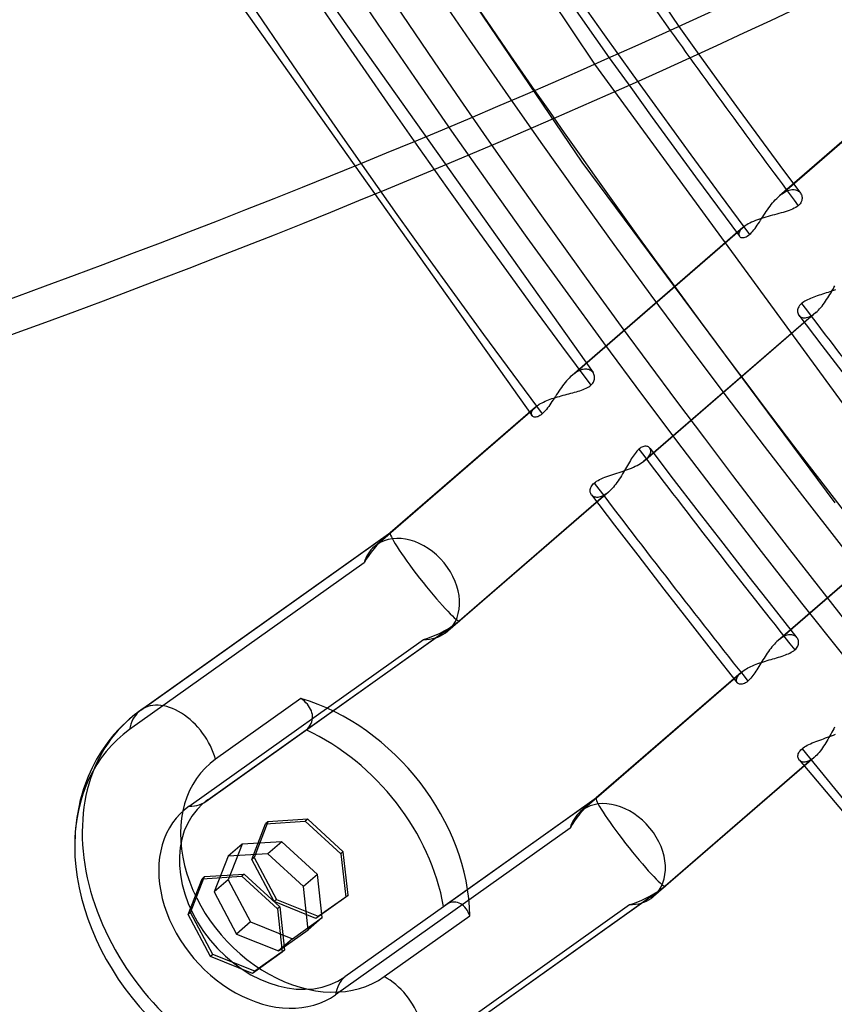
# Model space of a CAD drawing. Header units: millimetres. Extents: x -192 to 186, y -241 to 236.
# Tile 14 of 89: x -117 to -100, y -82 to -61. Entities that reach past the tile are written whole.
import ezdxf

# ---------------------------------------------------------------- set-up
doc = ezdxf.new("R2010")
doc.units = ezdxf.units.MM
doc.layers.add('MAIN-1', color=7, linetype='Continuous')
doc.layers.add('MAIN-2', color=7, linetype='Continuous')

msp = doc.modelspace()

# ---------------------------------------------------------------- linework, layer by layer
at = {"layer": 'MAIN-1'}
for p, q in [((-109.881, -51.436), (-103.271, -61.196)), ((-110.336, -54.08), (-105.061, -61.998)), ((-107.023, -58.608), (-104.746, -61.858))]:
    msp.add_line(p, q, dxfattribs=at)
for centre, major_axis, ratio, start_param, end_param in [((-41, -35.507), (-104.417, 120.571), 0.75, 0, 2.284521), ((-41, -35.507), (103.763, -119.815), 0.75, -3.141592, -0.857072), ((-2.75, -2.382), (-103.763, 119.815), 0.75, 0.713724, 1.429484), ((8.206, 7.106), (113.62, -131.197), 0.75, -2.099487, -1.694434), ((-197.892, 24.65), (-164.833, -1.568), 0.639927, 1.891266, 2.438799), ((-197.885, 23.881), (-164.833, -1.568), 0.639927, 1.891266, 2.438799), ((6.458, 10.571), (201.92, 1.921), 0.639927, -2.425126, -1.796807)]:
    msp.add_ellipse(centre, major_axis=major_axis, ratio=ratio, start_param=start_param, end_param=end_param, dxfattribs=at)
at = {"layer": 'MAIN-2'}
for p, q in [((-110.354, -56.665), (-105.324, -64.075)), ((-111.435, -59.583), (-105.09, -68.541)), ((-112.766, -60.444), (-106.384, -69.457)), ((-103.271, -61.196), (-102.846, -61.788)), ((-101.078, -64.745), (-97.468, -61.619)), ((-102.846, -61.788), (-102.418, -62.38)), ((-97.513, -61.653), (-101.134, -64.79)), ((-105.061, -61.998), (-99.728, -69.287)), ((-104.746, -61.858), (-104.291, -62.493)), ((-102.418, -62.38), (-101.989, -62.969)), ((-104.291, -62.493), (-103.834, -63.127)), ((-101.989, -62.969), (-101.558, -63.558)), ((-103.834, -63.127), (-103.375, -63.759)), ((-101.558, -63.558), (-101.125, -64.145)), ((-103.375, -63.759), (-102.913, -64.39)), ((-105.324, -64.075), (-99.957, -71.302)), ((-101.125, -64.145), (-100.69, -64.731)), ((-102.913, -64.39), (-102.45, -65.019)), ((-101.116, -64.774), (-101.107, -64.767)), ((-101.107, -64.767), (-101.097, -64.759)), ((-101.097, -64.759), (-101.088, -64.752)), ((-101.088, -64.752), (-101.078, -64.745)), ((-101.078, -64.745), (-101.047, -64.724)), ((-101.047, -64.724), (-101.016, -64.706)), ((-101.016, -64.706), (-100.986, -64.691)), ((-100.986, -64.691), (-100.957, -64.678)), ((-100.957, -64.678), (-100.928, -64.668)), ((-100.928, -64.668), (-100.899, -64.662)), ((-100.899, -64.662), (-100.872, -64.658)), ((-100.872, -64.658), (-100.846, -64.656)), ((-100.846, -64.656), (-100.821, -64.658)), ((-100.821, -64.658), (-100.797, -64.662)), ((-100.797, -64.662), (-100.775, -64.668)), ((-100.775, -64.668), (-100.755, -64.677)), ((-100.755, -64.677), (-100.736, -64.688)), ((-100.736, -64.688), (-100.719, -64.701)), ((-100.719, -64.701), (-100.703, -64.715)), ((-100.703, -64.715), (-100.69, -64.731)), ((-100.69, -64.731), (-100.679, -64.748)), ((-100.679, -64.748), (-100.669, -64.766)), ((-100.669, -64.766), (-100.662, -64.786)), ((-101.334, -65.011), (-101.307, -64.975)), ((-101.307, -64.975), (-101.279, -64.941)), ((-101.279, -64.941), (-101.251, -64.908)), ((-101.251, -64.908), (-101.222, -64.876)), ((-101.222, -64.876), (-101.193, -64.845)), ((-101.193, -64.845), (-101.164, -64.817)), ((-101.164, -64.817), (-101.135, -64.79)), ((-101.135, -64.79), (-101.126, -64.782)), ((-101.126, -64.782), (-101.116, -64.774)), ((-100.715, -64.979), (-100.736, -64.999)), ((-100.697, -64.958), (-100.715, -64.979)), ((-100.682, -64.937), (-100.697, -64.958)), ((-100.671, -64.915), (-100.682, -64.937)), ((-100.663, -64.892), (-100.671, -64.915)), ((-100.657, -64.87), (-100.663, -64.892)), ((-100.662, -64.786), (-100.657, -64.806)), ((-100.657, -64.806), (-100.655, -64.827)), ((-100.655, -64.848), (-100.657, -64.87)), ((-100.655, -64.827), (-100.655, -64.848)), ((-102.45, -65.019), (-101.984, -65.647)), ((-101.463, -65.197), (-101.438, -65.159)), ((-101.438, -65.159), (-101.413, -65.121)), ((-101.413, -65.121), (-101.387, -65.084)), ((-101.387, -65.084), (-101.361, -65.047)), ((-101.361, -65.047), (-101.334, -65.011)), ((-101.237, -65.19), (-101.284, -65.202)), ((-101.191, -65.178), (-101.237, -65.19)), ((-101.145, -65.166), (-101.191, -65.178)), ((-101.1, -65.154), (-101.145, -65.166)), ((-101.056, -65.142), (-101.1, -65.154)), ((-101.013, -65.129), (-101.056, -65.142)), ((-100.971, -65.116), (-101.013, -65.129)), ((-100.931, -65.102), (-100.971, -65.116)), ((-100.892, -65.087), (-100.931, -65.102)), ((-100.856, -65.072), (-100.892, -65.087)), ((-100.822, -65.055), (-100.856, -65.072)), ((-100.79, -65.038), (-100.822, -65.055)), ((-100.761, -65.019), (-100.79, -65.038)), ((-100.736, -64.999), (-100.761, -65.019)), ((-101.796, -65.385), (-101.829, -65.404)), ((-101.762, -65.367), (-101.796, -65.385)), ((-101.725, -65.349), (-101.762, -65.367)), ((-101.685, -65.332), (-101.725, -65.349)), ((-101.645, -65.315), (-101.685, -65.332)), ((-101.602, -65.299), (-101.645, -65.315)), ((-101.607, -65.416), (-101.584, -65.381)), ((-101.559, -65.283), (-101.602, -65.299)), ((-101.584, -65.381), (-101.56, -65.346)), ((-101.56, -65.346), (-101.536, -65.309)), ((-101.514, -65.269), (-101.559, -65.283)), ((-101.536, -65.309), (-101.512, -65.272)), ((-101.469, -65.254), (-101.514, -65.269)), ((-101.512, -65.272), (-101.488, -65.235)), ((-101.488, -65.235), (-101.463, -65.197)), ((-101.423, -65.241), (-101.469, -65.254)), ((-101.377, -65.228), (-101.423, -65.241)), ((-101.33, -65.215), (-101.377, -65.228)), ((-101.284, -65.202), (-101.33, -65.215)), ((-101.913, -65.464), (-105.534, -68.6)), ((-105.478, -68.556), (-101.868, -65.429)), ((-101.997, -65.591), (-101.998, -65.606)), ((-101.998, -65.606), (-101.996, -65.621)), ((-101.994, -65.575), (-101.997, -65.591)), ((-101.987, -65.558), (-101.994, -65.575)), ((-101.978, -65.54), (-101.987, -65.558)), ((-101.967, -65.521), (-101.978, -65.54)), ((-101.952, -65.503), (-101.967, -65.521)), ((-101.934, -65.483), (-101.952, -65.503)), ((-101.913, -65.464), (-101.934, -65.483)), ((-101.906, -65.458), (-101.913, -65.464)), ((-101.899, -65.452), (-101.906, -65.458)), ((-101.892, -65.447), (-101.899, -65.452)), ((-101.884, -65.441), (-101.892, -65.447)), ((-101.876, -65.435), (-101.884, -65.441)), ((-101.868, -65.429), (-101.876, -65.435)), ((-101.863, -65.426), (-101.868, -65.429)), ((-101.858, -65.422), (-101.863, -65.426)), ((-101.852, -65.418), (-101.858, -65.422)), ((-101.846, -65.415), (-101.852, -65.418)), ((-101.841, -65.411), (-101.846, -65.415)), ((-101.835, -65.407), (-101.841, -65.411)), ((-101.829, -65.404), (-101.835, -65.407)), ((-101.792, -65.628), (-101.768, -65.608)), ((-101.768, -65.608), (-101.745, -65.587)), ((-101.745, -65.587), (-101.723, -65.564)), ((-101.723, -65.564), (-101.699, -65.538)), ((-101.699, -65.538), (-101.676, -65.51)), ((-101.676, -65.51), (-101.653, -65.48)), ((-101.653, -65.48), (-101.63, -65.449)), ((-101.63, -65.449), (-101.607, -65.416)), ((-101.996, -65.621), (-101.992, -65.634)), ((-101.992, -65.634), (-101.985, -65.645)), ((-101.985, -65.645), (-101.976, -65.656)), ((-101.976, -65.656), (-101.965, -65.664)), ((-101.965, -65.664), (-101.952, -65.671)), ((-101.952, -65.671), (-101.937, -65.675)), ((-101.937, -65.675), (-101.921, -65.677)), ((-101.921, -65.677), (-101.902, -65.676)), ((-101.902, -65.676), (-101.882, -65.673)), ((-101.882, -65.673), (-101.861, -65.667)), ((-101.861, -65.667), (-101.839, -65.657)), ((-101.839, -65.657), (-101.816, -65.644)), ((-101.816, -65.644), (-101.792, -65.628)), ((-100.141, -66.851), (-100.18, -66.864)), ((-100.102, -66.838), (-100.141, -66.851)), ((-100.063, -66.825), (-100.102, -66.838)), ((-100.024, -66.812), (-100.063, -66.825)), ((-100.063, -66.883), (-100.041, -66.846)), ((-100.041, -66.846), (-100.02, -66.809)), ((-99.986, -66.798), (-100.024, -66.812)), ((-100.02, -66.809), (-99.998, -66.772)), ((-99.998, -66.772), (-99.978, -66.735)), ((-99.948, -66.784), (-99.986, -66.798)), ((-99.978, -66.735), (-99.957, -66.7)), ((-100.644, -67.058), (-100.665, -67.075)), ((-100.62, -67.041), (-100.644, -67.058)), ((-100.594, -67.025), (-100.62, -67.041)), ((-100.567, -67.01), (-100.594, -67.025)), ((-100.537, -66.994), (-100.567, -67.01)), ((-100.506, -66.98), (-100.537, -66.994)), ((-100.473, -66.966), (-100.506, -66.98)), ((-100.44, -66.952), (-100.473, -66.966)), ((-100.405, -66.939), (-100.44, -66.952)), ((-100.369, -66.926), (-100.405, -66.939)), ((-100.332, -66.914), (-100.369, -66.926)), ((-100.295, -66.901), (-100.332, -66.914)), ((-100.257, -66.889), (-100.295, -66.901)), ((-100.219, -66.876), (-100.257, -66.889)), ((-100.18, -66.864), (-100.219, -66.876)), ((-100.206, -67.096), (-100.181, -67.062)), ((-100.181, -67.062), (-100.157, -67.028)), ((-100.157, -67.028), (-100.133, -66.993)), ((-100.133, -66.993), (-100.109, -66.956)), ((-100.109, -66.956), (-100.086, -66.92)), ((-100.086, -66.92), (-100.063, -66.883)), ((-100.362, -67.266), (-103.972, -70.393)), ((-100.75, -67.212), (-100.752, -67.234)), ((-100.752, -67.234), (-100.751, -67.255)), ((-100.751, -67.255), (-100.747, -67.276)), ((-100.745, -67.189), (-100.75, -67.212)), ((-100.747, -67.276), (-100.741, -67.295)), ((-100.736, -67.166), (-100.745, -67.189)), ((-100.724, -67.143), (-100.736, -67.166)), ((-100.708, -67.12), (-100.724, -67.143)), ((-100.688, -67.097), (-100.708, -67.12)), ((-100.665, -67.075), (-100.688, -67.097)), ((-100.383, -67.283), (-100.376, -67.278)), ((-100.376, -67.278), (-100.369, -67.272)), ((-100.369, -67.272), (-100.362, -67.266)), ((-100.362, -67.266), (-100.335, -67.242)), ((-100.335, -67.242), (-100.309, -67.216)), ((-100.309, -67.216), (-100.283, -67.188)), ((-100.283, -67.188), (-100.257, -67.159)), ((-100.257, -67.159), (-100.231, -67.128)), ((-100.231, -67.128), (-100.206, -67.096)), ((-100.414, -67.307), (-104.021, -70.431)), ((-100.741, -67.295), (-100.732, -67.312)), ((-100.732, -67.312), (-100.72, -67.328)), ((-100.724, -67.324), (-100.234, -67.967)), ((-100.72, -67.328), (-100.707, -67.342)), ((-100.707, -67.342), (-100.691, -67.355)), ((-100.691, -67.355), (-100.673, -67.364)), ((-100.673, -67.364), (-100.653, -67.372)), ((-100.653, -67.372), (-100.632, -67.377)), ((-100.632, -67.377), (-100.609, -67.379)), ((-100.609, -67.379), (-100.584, -67.378)), ((-100.584, -67.378), (-100.558, -67.374)), ((-100.558, -67.374), (-100.531, -67.367)), ((-100.531, -67.367), (-100.503, -67.357)), ((-100.503, -67.357), (-100.474, -67.344)), ((-100.474, -67.344), (-100.444, -67.327)), ((-100.444, -67.327), (-100.414, -67.307)), ((-100.414, -67.307), (-100.412, -67.306)), ((-100.412, -67.306), (-100.411, -67.305)), ((-100.411, -67.305), (-100.409, -67.304)), ((-100.409, -67.304), (-100.408, -67.303)), ((-100.408, -67.303), (-100.407, -67.302)), ((-100.407, -67.302), (-100.405, -67.301)), ((-100.405, -67.301), (-100.404, -67.3)), ((-100.404, -67.3), (-100.397, -67.294)), ((-100.397, -67.294), (-100.39, -67.289)), ((-100.39, -67.289), (-100.383, -67.283)), ((-100.234, -67.967), (-99.742, -68.609)), ((-105.447, -68.535), (-105.478, -68.556)), ((-105.416, -68.516), (-105.447, -68.535)), ((-105.386, -68.501), (-105.416, -68.516)), ((-105.357, -68.488), (-105.386, -68.501)), ((-105.328, -68.479), (-105.357, -68.488)), ((-105.299, -68.472), (-105.328, -68.479)), ((-105.272, -68.468), (-105.299, -68.472)), ((-105.246, -68.467), (-105.272, -68.468)), ((-105.221, -68.468), (-105.246, -68.467)), ((-105.197, -68.473), (-105.221, -68.468)), ((-105.175, -68.479), (-105.197, -68.473)), ((-105.155, -68.488), (-105.175, -68.479)), ((-105.136, -68.499), (-105.155, -68.488)), ((-105.119, -68.511), (-105.136, -68.499)), ((-105.103, -68.526), (-105.119, -68.511)), ((-105.09, -68.542), (-105.103, -68.526)), ((-105.651, -68.718), (-105.679, -68.751)), ((-105.622, -68.686), (-105.651, -68.718)), ((-105.593, -68.656), (-105.622, -68.686)), ((-105.564, -68.627), (-105.593, -68.656)), ((-105.535, -68.601), (-105.564, -68.627)), ((-105.525, -68.593), (-105.535, -68.601)), ((-105.516, -68.585), (-105.525, -68.593)), ((-105.507, -68.577), (-105.516, -68.585)), ((-105.497, -68.57), (-105.507, -68.577)), ((-105.488, -68.563), (-105.497, -68.57)), ((-105.478, -68.556), (-105.488, -68.563)), ((-105.079, -68.559), (-105.09, -68.542)), ((-105.082, -68.747), (-105.071, -68.725)), ((-105.069, -68.577), (-105.079, -68.559)), ((-105.071, -68.725), (-105.063, -68.703)), ((-105.062, -68.596), (-105.069, -68.577)), ((-105.063, -68.703), (-105.057, -68.681)), ((-105.057, -68.616), (-105.062, -68.596)), ((-105.055, -68.637), (-105.057, -68.616)), ((-105.057, -68.681), (-105.055, -68.659)), ((-105.055, -68.659), (-105.055, -68.637)), ((-105.813, -68.932), (-105.838, -68.97)), ((-105.787, -68.895), (-105.813, -68.932)), ((-105.761, -68.858), (-105.787, -68.895)), ((-105.734, -68.821), (-105.761, -68.858)), ((-105.707, -68.786), (-105.734, -68.821)), ((-105.679, -68.751), (-105.707, -68.786)), ((-105.482, -68.959), (-105.443, -68.949)), ((-105.443, -68.949), (-105.406, -68.937)), ((-105.406, -68.937), (-105.37, -68.926)), ((-105.37, -68.926), (-105.334, -68.914)), ((-105.334, -68.914), (-105.301, -68.901)), ((-105.301, -68.901), (-105.268, -68.888)), ((-105.268, -68.888), (-105.238, -68.874)), ((-105.238, -68.874), (-105.209, -68.859)), ((-105.209, -68.859), (-105.182, -68.844)), ((-105.182, -68.844), (-105.158, -68.827)), ((-105.158, -68.827), (-105.136, -68.809)), ((-105.136, -68.809), (-105.115, -68.789)), ((-105.115, -68.789), (-105.097, -68.768)), ((-105.097, -68.768), (-105.082, -68.747)), ((-106.139, -69.166), (-106.106, -69.151)), ((-106.106, -69.151), (-106.071, -69.136)), ((-106.071, -69.136), (-106.035, -69.122)), ((-106.035, -69.122), (-105.998, -69.108)), ((-105.998, -69.108), (-105.96, -69.094)), ((-105.96, -69.156), (-105.984, -69.192)), ((-105.96, -69.094), (-105.922, -69.081)), ((-105.936, -69.12), (-105.96, -69.156)), ((-105.912, -69.083), (-105.936, -69.12)), ((-105.922, -69.081), (-105.882, -69.069)), ((-105.888, -69.045), (-105.912, -69.083)), ((-105.863, -69.007), (-105.888, -69.045)), ((-105.882, -69.069), (-105.842, -69.057)), ((-105.838, -68.97), (-105.863, -69.007)), ((-105.842, -69.057), (-105.802, -69.045)), ((-105.802, -69.045), (-105.762, -69.034)), ((-105.762, -69.034), (-105.721, -69.023)), ((-105.721, -69.023), (-105.681, -69.012)), ((-105.681, -69.012), (-105.64, -69.001)), ((-105.64, -69.001), (-105.6, -68.991)), ((-105.6, -68.991), (-105.56, -68.981)), ((-105.56, -68.981), (-105.521, -68.97)), ((-105.521, -68.97), (-105.482, -68.959)), ((-106.313, -69.274), (-109.39, -71.939)), ((-109.382, -71.936), (-106.268, -69.24)), ((-106.394, -69.385), (-106.387, -69.368)), ((-106.387, -69.368), (-106.378, -69.35)), ((-106.378, -69.35), (-106.367, -69.332)), ((-106.367, -69.332), (-106.352, -69.313)), ((-106.352, -69.313), (-106.334, -69.294)), ((-106.334, -69.294), (-106.313, -69.275)), ((-106.313, -69.275), (-106.306, -69.269)), ((-106.306, -69.269), (-106.299, -69.263)), ((-106.299, -69.263), (-106.292, -69.257)), ((-106.292, -69.257), (-106.284, -69.251)), ((-106.284, -69.251), (-106.276, -69.246)), ((-106.276, -69.246), (-106.268, -69.24)), ((-106.268, -69.24), (-106.263, -69.236)), ((-106.263, -69.236), (-106.258, -69.233)), ((-106.258, -69.233), (-106.252, -69.229)), ((-106.252, -69.229), (-106.246, -69.225)), ((-106.246, -69.225), (-106.241, -69.222)), ((-106.241, -69.222), (-106.235, -69.218)), ((-106.235, -69.218), (-106.229, -69.214)), ((-106.229, -69.214), (-106.201, -69.198)), ((-106.201, -69.198), (-106.171, -69.182)), ((-106.171, -69.182), (-106.139, -69.166)), ((-106.099, -69.349), (-106.123, -69.375)), ((-106.076, -69.321), (-106.099, -69.349)), ((-106.053, -69.291), (-106.076, -69.321)), ((-106.03, -69.259), (-106.053, -69.291)), ((-106.007, -69.226), (-106.03, -69.259)), ((-105.984, -69.192), (-106.007, -69.226)), ((-106.398, -69.417), (-106.397, -69.402)), ((-106.396, -69.431), (-106.398, -69.417)), ((-106.397, -69.402), (-106.394, -69.385)), ((-106.392, -69.444), (-106.396, -69.431)), ((-106.385, -69.456), (-106.392, -69.444)), ((-106.376, -69.466), (-106.385, -69.456)), ((-106.365, -69.475), (-106.376, -69.466)), ((-106.352, -69.481), (-106.365, -69.475)), ((-106.337, -69.485), (-106.352, -69.481)), ((-106.321, -69.487), (-106.337, -69.485)), ((-106.302, -69.487), (-106.321, -69.487)), ((-106.282, -69.483), (-106.302, -69.487)), ((-106.261, -69.477), (-106.282, -69.483)), ((-106.239, -69.467), (-106.261, -69.477)), ((-106.216, -69.454), (-106.239, -69.467)), ((-106.192, -69.438), (-106.216, -69.454)), ((-106.168, -69.419), (-106.192, -69.438)), ((-106.145, -69.398), (-106.168, -69.419)), ((-106.123, -69.375), (-106.145, -69.398)), ((-104.157, -70.206), (-104.177, -70.229)), ((-104.137, -70.185), (-104.157, -70.206)), ((-104.116, -70.166), (-104.137, -70.185)), ((-104.095, -70.149), (-104.116, -70.166)), ((-104.074, -70.134), (-104.095, -70.149)), ((-104.053, -70.123), (-104.074, -70.134)), ((-104.032, -70.114), (-104.053, -70.123)), ((-104.013, -70.108), (-104.032, -70.114)), ((-103.994, -70.104), (-104.013, -70.108)), ((-103.976, -70.103), (-103.994, -70.104)), ((-103.959, -70.104), (-103.976, -70.103)), ((-103.942, -70.107), (-103.959, -70.104)), ((-103.928, -70.112), (-103.942, -70.107)), ((-103.914, -70.119), (-103.928, -70.112)), ((-103.901, -70.128), (-103.914, -70.119)), ((-103.891, -70.138), (-103.901, -70.128)), ((-103.881, -70.15), (-103.891, -70.138)), ((-103.884, -70.145), (-103.386, -70.8)), ((-103.874, -70.163), (-103.881, -70.15)), ((-103.868, -70.178), (-103.874, -70.163)), ((-103.865, -70.194), (-103.868, -70.178)), ((-103.864, -70.211), (-103.865, -70.194)), ((-104.297, -70.407), (-104.317, -70.441)), ((-104.278, -70.374), (-104.297, -70.407)), ((-104.258, -70.342), (-104.278, -70.374)), ((-104.238, -70.312), (-104.258, -70.342)), ((-104.218, -70.283), (-104.238, -70.312)), ((-104.198, -70.255), (-104.218, -70.283)), ((-104.177, -70.229), (-104.198, -70.255)), ((-104.004, -70.418), (-103.996, -70.412)), ((-103.996, -70.412), (-103.987, -70.405)), ((-103.987, -70.405), (-103.98, -70.399)), ((-103.98, -70.399), (-103.972, -70.392)), ((-103.972, -70.392), (-103.949, -70.371)), ((-103.949, -70.371), (-103.929, -70.35)), ((-103.929, -70.35), (-103.911, -70.329)), ((-103.911, -70.329), (-103.896, -70.308)), ((-103.896, -70.308), (-103.884, -70.287)), ((-103.884, -70.287), (-103.875, -70.267)), ((-103.875, -70.267), (-103.869, -70.248)), ((-103.869, -70.248), (-103.865, -70.229)), ((-103.865, -70.229), (-103.864, -70.211)), ((-104.449, -70.631), (-104.404, -70.615)), ((-104.42, -70.619), (-104.441, -70.656)), ((-104.398, -70.582), (-104.42, -70.619)), ((-104.404, -70.615), (-104.361, -70.599)), ((-104.378, -70.546), (-104.398, -70.582)), ((-104.357, -70.51), (-104.378, -70.546)), ((-104.361, -70.599), (-104.317, -70.583)), ((-104.337, -70.475), (-104.357, -70.51)), ((-104.317, -70.441), (-104.337, -70.475)), ((-104.317, -70.583), (-104.275, -70.566)), ((-104.275, -70.566), (-104.234, -70.548)), ((-104.234, -70.548), (-104.194, -70.53)), ((-104.194, -70.53), (-104.155, -70.511)), ((-104.155, -70.511), (-104.119, -70.492)), ((-104.119, -70.492), (-104.084, -70.472)), ((-104.084, -70.472), (-104.052, -70.452)), ((-104.052, -70.452), (-104.021, -70.431)), ((-104.021, -70.431), (-104.012, -70.425)), ((-104.012, -70.425), (-104.004, -70.418)), ((-105.013, -70.847), (-104.982, -70.829)), ((-104.982, -70.829), (-104.949, -70.811)), ((-104.949, -70.811), (-104.914, -70.794)), ((-104.914, -70.794), (-104.877, -70.778)), ((-104.877, -70.778), (-104.838, -70.762)), ((-104.838, -70.762), (-104.798, -70.747)), ((-104.798, -70.747), (-104.757, -70.733)), ((-104.757, -70.733), (-104.714, -70.718)), ((-104.714, -70.718), (-104.671, -70.704)), ((-104.671, -70.704), (-104.627, -70.69)), ((-104.627, -70.69), (-104.583, -70.675)), ((-104.583, -70.675), (-104.538, -70.661)), ((-104.533, -70.803), (-104.557, -70.838)), ((-104.538, -70.661), (-104.493, -70.646)), ((-104.509, -70.767), (-104.533, -70.803)), ((-104.486, -70.73), (-104.509, -70.767)), ((-104.493, -70.646), (-104.449, -70.631)), ((-104.463, -70.693), (-104.486, -70.73)), ((-104.441, -70.656), (-104.463, -70.693)), ((-103.386, -70.8), (-102.886, -71.453)), ((-105.152, -71.041), (-105.15, -71.022)), ((-105.152, -71.06), (-105.152, -71.041)), ((-105.15, -71.022), (-105.146, -71.003)), ((-105.146, -71.003), (-105.139, -70.983)), ((-105.139, -70.983), (-105.129, -70.963)), ((-105.129, -70.963), (-105.117, -70.944)), ((-105.117, -70.944), (-105.103, -70.924)), ((-105.103, -70.924), (-105.085, -70.904)), ((-105.085, -70.904), (-105.065, -70.886)), ((-105.065, -70.886), (-105.04, -70.866)), ((-105.04, -70.866), (-105.013, -70.847)), ((-104.709, -71.027), (-104.735, -71.052)), ((-104.683, -70.999), (-104.709, -71.027)), ((-104.657, -70.97), (-104.683, -70.999)), ((-104.631, -70.939), (-104.657, -70.97)), ((-104.606, -70.906), (-104.631, -70.939)), ((-104.581, -70.873), (-104.606, -70.906)), ((-104.557, -70.838), (-104.581, -70.873)), ((-104.762, -71.077), (-108.173, -74.03)), ((-104.814, -71.117), (-107.926, -73.813)), ((-105.149, -71.078), (-105.152, -71.06)), ((-105.145, -71.094), (-105.149, -71.078)), ((-105.138, -71.11), (-105.145, -71.094)), ((-105.13, -71.125), (-105.138, -71.11)), ((-105.12, -71.139), (-105.13, -71.125)), ((-105.124, -71.134), (-104.634, -71.778)), ((-105.108, -71.151), (-105.12, -71.139)), ((-105.095, -71.162), (-105.108, -71.151)), ((-105.08, -71.171), (-105.095, -71.162)), ((-105.064, -71.179), (-105.08, -71.171)), ((-105.046, -71.184), (-105.064, -71.179)), ((-105.027, -71.188), (-105.046, -71.184)), ((-105.007, -71.19), (-105.027, -71.188)), ((-104.986, -71.189), (-105.007, -71.19)), ((-104.964, -71.186), (-104.986, -71.189)), ((-104.94, -71.181), (-104.964, -71.186)), ((-104.916, -71.173), (-104.94, -71.181)), ((-104.891, -71.163), (-104.916, -71.173)), ((-104.866, -71.15), (-104.891, -71.163)), ((-104.84, -71.135), (-104.866, -71.15)), ((-104.814, -71.117), (-104.84, -71.135)), ((-104.812, -71.116), (-104.814, -71.117)), ((-104.811, -71.115), (-104.812, -71.116)), ((-104.809, -71.114), (-104.811, -71.115)), ((-104.808, -71.113), (-104.809, -71.114)), ((-104.807, -71.112), (-104.808, -71.113)), ((-104.805, -71.111), (-104.807, -71.112)), ((-104.804, -71.11), (-104.805, -71.111)), ((-104.797, -71.105), (-104.804, -71.11)), ((-104.79, -71.099), (-104.797, -71.105)), ((-104.783, -71.094), (-104.79, -71.099)), ((-104.776, -71.088), (-104.783, -71.094)), ((-104.769, -71.082), (-104.776, -71.088)), ((-104.762, -71.076), (-104.769, -71.082)), ((-104.735, -71.052), (-104.762, -71.076)), ((-97.549, -71.096), (-101.163, -74.226)), ((-101.109, -74.183), (-97.502, -71.059)), ((-102.886, -71.453), (-102.335, -72.164)), ((-104.634, -71.778), (-104.142, -72.419)), ((-109.382, -71.936), (-114.72, -75.734)), ((-114.681, -75.703), (-109.389, -71.938)), ((-109.475, -72.013), (-109.729, -72.233)), ((-109.679, -72.194), (-109.382, -71.936)), ((-102.335, -72.164), (-101.782, -72.874)), ((-104.142, -72.419), (-103.587, -73.136)), ((-109.945, -72.578), (-114.92, -76.117)), ((-101.782, -72.874), (-101.274, -73.522)), ((-103.587, -73.136), (-103.031, -73.851)), ((-101.274, -73.522), (-100.764, -74.167)), ((-113.303, -77.64), (-108.011, -73.876)), ((-111.173, -76.123), (-107.926, -73.813)), ((-107.926, -73.813), (-108.223, -74.07)), ((-103.031, -73.851), (-102.531, -74.487)), ((-101.081, -74.164), (-101.109, -74.183)), ((-101.052, -74.147), (-101.081, -74.164)), ((-101.024, -74.134), (-101.052, -74.147)), ((-100.997, -74.122), (-101.024, -74.134)), ((-100.97, -74.114), (-100.997, -74.122)), ((-100.944, -74.108), (-100.97, -74.114)), ((-100.919, -74.105), (-100.944, -74.108)), ((-100.896, -74.104), (-100.919, -74.105)), ((-100.873, -74.106), (-100.896, -74.104)), ((-100.852, -74.111), (-100.873, -74.106)), ((-100.832, -74.117), (-100.852, -74.111)), ((-100.813, -74.126), (-100.832, -74.117)), ((-100.796, -74.136), (-100.813, -74.126)), ((-100.781, -74.148), (-100.796, -74.136)), ((-100.768, -74.162), (-100.781, -74.148)), ((-100.757, -74.177), (-100.768, -74.162)), ((-100.747, -74.193), (-100.757, -74.177)), ((-113.659, -77.742), (-108.685, -74.203)), ((-101.294, -74.362), (-101.319, -74.394)), ((-101.268, -74.332), (-101.294, -74.362)), ((-101.242, -74.303), (-101.268, -74.332)), ((-101.216, -74.276), (-101.242, -74.303)), ((-101.19, -74.25), (-101.216, -74.276)), ((-101.163, -74.226), (-101.19, -74.25)), ((-101.154, -74.218), (-101.163, -74.226)), ((-101.145, -74.211), (-101.154, -74.218)), ((-101.136, -74.204), (-101.145, -74.211)), ((-101.127, -74.197), (-101.136, -74.204)), ((-101.118, -74.19), (-101.127, -74.197)), ((-101.109, -74.183), (-101.118, -74.19)), ((-100.773, -74.387), (-100.759, -74.367)), ((-100.759, -74.367), (-100.747, -74.347)), ((-100.739, -74.209), (-100.747, -74.193)), ((-100.747, -74.347), (-100.738, -74.326)), ((-100.734, -74.227), (-100.739, -74.209)), ((-100.738, -74.326), (-100.733, -74.305)), ((-100.73, -74.246), (-100.734, -74.227)), ((-100.733, -74.305), (-100.729, -74.285)), ((-100.729, -74.265), (-100.73, -74.246)), ((-100.729, -74.285), (-100.729, -74.265)), ((-102.531, -74.487), (-102.029, -75.122)), ((-101.439, -74.564), (-101.462, -74.6)), ((-101.416, -74.529), (-101.439, -74.564)), ((-101.392, -74.494), (-101.416, -74.529)), ((-101.368, -74.46), (-101.392, -74.494)), ((-101.344, -74.426), (-101.368, -74.46)), ((-101.319, -74.394), (-101.344, -74.426)), ((-101.234, -74.605), (-101.194, -74.594)), ((-101.194, -74.594), (-101.155, -74.582)), ((-101.155, -74.582), (-101.117, -74.57)), ((-101.117, -74.57), (-101.08, -74.558)), ((-101.08, -74.558), (-101.044, -74.546)), ((-101.044, -74.546), (-101.009, -74.533)), ((-101.009, -74.533), (-100.975, -74.52)), ((-100.975, -74.52), (-100.943, -74.506)), ((-100.943, -74.506), (-100.912, -74.492)), ((-100.912, -74.492), (-100.883, -74.477)), ((-100.883, -74.477), (-100.857, -74.461)), ((-100.857, -74.461), (-100.832, -74.444)), ((-100.832, -74.444), (-100.81, -74.426)), ((-100.81, -74.426), (-100.79, -74.407)), ((-100.79, -74.407), (-100.773, -74.387)), ((-101.805, -74.81), (-101.773, -74.794)), ((-101.773, -74.794), (-101.739, -74.777)), ((-101.739, -74.777), (-101.704, -74.762)), ((-101.704, -74.762), (-101.667, -74.746)), ((-101.667, -74.746), (-101.63, -74.731)), ((-101.63, -74.731), (-101.592, -74.717)), ((-101.572, -74.778), (-101.593, -74.812)), ((-101.592, -74.717), (-101.553, -74.703)), ((-101.551, -74.742), (-101.572, -74.778)), ((-101.553, -74.703), (-101.514, -74.69)), ((-101.529, -74.707), (-101.551, -74.742)), ((-101.507, -74.671), (-101.529, -74.707)), ((-101.514, -74.69), (-101.474, -74.677)), ((-101.485, -74.635), (-101.507, -74.671)), ((-101.462, -74.6), (-101.485, -74.635)), ((-101.474, -74.677), (-101.434, -74.664)), ((-101.434, -74.664), (-101.394, -74.652)), ((-101.394, -74.652), (-101.353, -74.64)), ((-101.353, -74.64), (-101.313, -74.628)), ((-101.313, -74.628), (-101.273, -74.617)), ((-101.273, -74.617), (-101.234, -74.605)), ((-101.949, -74.906), (-105.022, -77.568)), ((-105.014, -77.565), (-101.902, -74.87)), ((-102.035, -75.015), (-102.025, -74.995)), ((-102.025, -74.995), (-102.011, -74.973)), ((-102.011, -74.973), (-101.994, -74.951)), ((-101.994, -74.951), (-101.973, -74.929)), ((-101.973, -74.929), (-101.949, -74.907)), ((-101.949, -74.907), (-101.942, -74.9)), ((-101.942, -74.9), (-101.934, -74.894)), ((-101.934, -74.894), (-101.927, -74.888)), ((-101.927, -74.888), (-101.919, -74.882)), ((-101.919, -74.882), (-101.91, -74.876)), ((-101.91, -74.876), (-101.902, -74.87)), ((-101.902, -74.87), (-101.9, -74.869)), ((-101.9, -74.869), (-101.899, -74.868)), ((-101.899, -74.868), (-101.898, -74.867)), ((-101.898, -74.867), (-101.896, -74.866)), ((-101.896, -74.866), (-101.895, -74.865)), ((-101.895, -74.865), (-101.893, -74.864)), ((-101.893, -74.864), (-101.892, -74.863)), ((-101.892, -74.863), (-101.865, -74.845)), ((-101.865, -74.845), (-101.836, -74.828)), ((-101.836, -74.828), (-101.805, -74.81)), ((-101.72, -74.998), (-101.741, -75.024)), ((-101.699, -74.97), (-101.72, -74.998)), ((-101.678, -74.941), (-101.699, -74.97)), ((-101.657, -74.911), (-101.678, -74.941)), ((-101.636, -74.879), (-101.657, -74.911)), ((-101.615, -74.846), (-101.636, -74.879)), ((-101.593, -74.812), (-101.615, -74.846)), ((-102.047, -75.073), (-102.046, -75.055)), ((-102.045, -75.089), (-102.047, -75.073)), ((-102.046, -75.055), (-102.042, -75.035)), ((-102.04, -75.105), (-102.045, -75.089)), ((-102.042, -75.035), (-102.035, -75.015)), ((-102.032, -75.118), (-102.04, -75.105)), ((-102.022, -75.13), (-102.032, -75.118)), ((-102.01, -75.139), (-102.022, -75.13)), ((-101.996, -75.147), (-102.01, -75.139)), ((-101.98, -75.152), (-101.996, -75.147)), ((-101.963, -75.155), (-101.98, -75.152)), ((-101.943, -75.155), (-101.963, -75.155)), ((-101.923, -75.153), (-101.943, -75.155)), ((-101.901, -75.147), (-101.923, -75.153)), ((-101.877, -75.137), (-101.901, -75.147)), ((-101.853, -75.124), (-101.877, -75.137)), ((-101.829, -75.108), (-101.853, -75.124)), ((-101.804, -75.088), (-101.829, -75.108)), ((-101.783, -75.069), (-101.804, -75.088)), ((-101.762, -75.047), (-101.783, -75.069)), ((-101.741, -75.024), (-101.762, -75.047)), ((-111.286, -75.456), (-113.099, -76.746)), ((-111.248, -75.485), (-111.286, -75.456)), ((-111.212, -75.515), (-111.248, -75.485)), ((-111.18, -75.547), (-111.212, -75.515)), ((-111.15, -75.579), (-111.18, -75.547)), ((-111.124, -75.613), (-111.15, -75.579)), ((-111.101, -75.647), (-111.124, -75.613)), ((-114.843, -75.826), (-114.883, -75.859)), ((-114.804, -75.795), (-114.843, -75.826)), ((-114.763, -75.763), (-114.804, -75.795)), ((-114.723, -75.733), (-114.763, -75.763)), ((-114.681, -75.703), (-114.723, -75.733)), ((-111.081, -75.683), (-111.101, -75.647)), ((-111.065, -75.72), (-111.081, -75.683)), ((-111.053, -75.758), (-111.065, -75.72)), ((-111.044, -75.797), (-111.053, -75.758)), ((-111.04, -75.837), (-111.044, -75.797)), ((-111.041, -75.876), (-111.04, -75.837)), ((-114.921, -75.892), (-115.14, -76.1)), ((-114.883, -75.859), (-114.922, -75.892)), ((-111.114, -76.06), (-111.09, -76.026)), ((-111.09, -76.026), (-111.071, -75.991)), ((-111.071, -75.991), (-111.056, -75.953)), ((-111.056, -75.953), (-111.046, -75.915)), ((-111.046, -75.915), (-111.041, -75.876)), ((-115.253, -76.224), (-115.359, -76.354)), ((-115.14, -76.1), (-115.253, -76.224)), ((-113.264, -77.61), (-111.173, -76.123)), ((-111.173, -76.123), (-111.142, -76.093)), ((-111.142, -76.093), (-111.114, -76.06)), ((-100.112, -76.28), (-100.07, -76.264)), ((-100.064, -76.25), (-100.085, -76.288)), ((-100.07, -76.264), (-100.027, -76.248)), ((-100.043, -76.212), (-100.064, -76.25)), ((-100.023, -76.175), (-100.043, -76.212)), ((-100.027, -76.248), (-99.985, -76.232)), ((-100.003, -76.138), (-100.023, -76.175)), ((-99.984, -76.101), (-100.003, -76.138)), ((-99.985, -76.232), (-99.944, -76.215)), ((-99.964, -76.065), (-99.984, -76.101)), ((-115.359, -76.354), (-115.516, -76.577)), ((-100.605, -76.485), (-100.576, -76.467)), ((-100.576, -76.467), (-100.545, -76.449)), ((-100.545, -76.449), (-100.512, -76.432)), ((-100.512, -76.432), (-100.476, -76.416)), ((-100.476, -76.416), (-100.44, -76.4)), ((-100.44, -76.4), (-100.401, -76.385)), ((-100.401, -76.385), (-100.362, -76.37)), ((-100.362, -76.37), (-100.322, -76.355)), ((-100.322, -76.355), (-100.281, -76.34)), ((-100.281, -76.34), (-100.239, -76.325)), ((-100.239, -76.325), (-100.197, -76.31)), ((-100.198, -76.472), (-100.221, -76.507)), ((-100.174, -76.437), (-100.198, -76.472)), ((-100.197, -76.31), (-100.155, -76.295)), ((-100.151, -76.4), (-100.174, -76.437)), ((-100.155, -76.295), (-100.112, -76.28)), ((-100.129, -76.363), (-100.151, -76.4)), ((-100.107, -76.326), (-100.129, -76.363)), ((-100.085, -76.288), (-100.107, -76.326)), ((-115.516, -76.577), (-115.62, -76.748)), ((-100.743, -76.675), (-100.74, -76.654)), ((-100.742, -76.696), (-100.743, -76.675)), ((-100.74, -76.654), (-100.735, -76.633)), ((-100.735, -76.633), (-100.726, -76.611)), ((-100.726, -76.611), (-100.713, -76.588)), ((-100.713, -76.588), (-100.698, -76.566)), ((-100.698, -76.566), (-100.678, -76.544)), ((-100.678, -76.544), (-100.655, -76.522)), ((-100.655, -76.522), (-100.632, -76.503)), ((-100.632, -76.503), (-100.605, -76.485)), ((-100.37, -76.683), (-100.395, -76.706)), ((-100.345, -76.658), (-100.37, -76.683)), ((-100.32, -76.631), (-100.345, -76.658)), ((-100.295, -76.603), (-100.32, -76.631)), ((-100.27, -76.572), (-100.295, -76.603)), ((-100.245, -76.54), (-100.27, -76.572)), ((-100.221, -76.507), (-100.245, -76.54)), ((-115.62, -76.748), (-115.715, -76.927)), ((-100.395, -76.706), (-103.805, -79.659)), ((-100.445, -76.745), (-103.558, -79.441)), ((-100.739, -76.715), (-100.742, -76.696)), ((-100.733, -76.733), (-100.739, -76.715)), ((-100.725, -76.749), (-100.733, -76.733)), ((-100.714, -76.764), (-100.725, -76.749)), ((-100.716, -76.762), (-94.46, -84.18)), ((-100.702, -76.776), (-100.714, -76.764)), ((-100.689, -76.787), (-100.702, -76.776)), ((-100.673, -76.795), (-100.689, -76.787)), ((-100.656, -76.802), (-100.673, -76.795)), ((-100.637, -76.806), (-100.656, -76.802)), ((-100.617, -76.808), (-100.637, -76.806)), ((-100.595, -76.807), (-100.617, -76.808)), ((-100.572, -76.804), (-100.595, -76.807)), ((-100.548, -76.798), (-100.572, -76.804)), ((-100.524, -76.789), (-100.548, -76.798)), ((-100.498, -76.777), (-100.524, -76.789)), ((-100.472, -76.762), (-100.498, -76.777)), ((-100.445, -76.745), (-100.472, -76.762)), ((-100.439, -76.741), (-100.445, -76.745)), ((-100.434, -76.737), (-100.439, -76.741)), ((-100.429, -76.733), (-100.434, -76.737)), ((-100.423, -76.729), (-100.429, -76.733)), ((-100.418, -76.725), (-100.423, -76.729)), ((-100.413, -76.721), (-100.418, -76.725)), ((-100.407, -76.716), (-100.413, -76.721)), ((-100.405, -76.715), (-100.407, -76.716)), ((-100.403, -76.713), (-100.405, -76.715)), ((-100.401, -76.711), (-100.403, -76.713)), ((-100.399, -76.71), (-100.401, -76.711)), ((-100.397, -76.708), (-100.399, -76.71)), ((-100.395, -76.706), (-100.397, -76.708)), ((-115.715, -76.927), (-115.799, -77.113)), ((-115.799, -77.113), (-115.896, -77.373)), ((-115.896, -77.373), (-115.974, -77.646)), ((-115.984, -77.69), (-116.04, -77.984)), ((-115.974, -77.646), (-115.984, -77.69)), ((-113.355, -77.68), (-113.365, -77.689)), ((-113.345, -77.672), (-113.355, -77.68)), ((-113.335, -77.664), (-113.345, -77.672)), ((-113.324, -77.656), (-113.335, -77.664)), ((-113.314, -77.648), (-113.324, -77.656)), ((-113.303, -77.64), (-113.314, -77.648)), ((-105.014, -77.565), (-108.261, -79.875)), ((-108.224, -79.845), (-105.021, -77.567)), ((-105.107, -77.641), (-105.361, -77.862)), ((-105.311, -77.822), (-105.014, -77.565)), ((-116.04, -77.984), (-116.074, -78.29)), ((-112.331, -78.873), (-112.036, -78.115)), ((-111.986, -78.072), (-112.281, -78.83)), ((-112.036, -78.115), (-111.193, -78.063)), ((-111.986, -78.072), (-112.036, -78.115)), ((-111.143, -78.02), (-111.986, -78.072)), ((-111.143, -78.02), (-111.193, -78.063)), ((-111.193, -78.063), (-110.437, -78.757)), ((-110.387, -78.714), (-111.143, -78.02)), ((-116.074, -78.29), (-116.086, -78.594)), ((-105.578, -78.207), (-110.552, -81.745)), ((-112.536, -78.548), (-112.833, -78.805)), ((-112.536, -78.548), (-112.831, -79.306)), ((-111.693, -78.496), (-112.536, -78.548)), ((-111.693, -78.496), (-111.99, -78.754)), ((-110.937, -79.19), (-111.693, -78.496)), ((-111.99, -78.754), (-112.833, -78.805)), ((-111.234, -79.447), (-111.99, -78.754)), ((-110.387, -78.714), (-110.437, -78.757)), ((-110.437, -78.757), (-110.337, -79.674)), ((-110.287, -79.63), (-110.387, -78.714)), ((-112.833, -78.805), (-113.129, -79.563)), ((-112.281, -78.83), (-112.331, -78.873)), ((-111.856, -79.767), (-112.331, -78.873)), ((-112.281, -78.83), (-111.806, -79.723)), ((-113.333, -79.238), (-112.49, -79.187)), ((-112.49, -79.187), (-112.54, -79.23)), ((-112.49, -79.187), (-111.734, -79.88)), ((-110.937, -79.19), (-111.234, -79.447)), ((-110.837, -80.107), (-110.937, -79.19)), ((-113.679, -80.04), (-113.383, -79.282)), ((-113.629, -79.996), (-113.333, -79.238)), ((-113.383, -79.282), (-112.54, -79.23)), ((-113.333, -79.238), (-113.383, -79.282)), ((-112.831, -79.306), (-113.129, -79.563)), ((-112.831, -79.306), (-112.356, -80.2)), ((-112.54, -79.23), (-111.784, -79.924)), ((-113.129, -79.563), (-112.653, -80.457)), ((-111.134, -80.364), (-111.234, -79.447)), ((-108.935, -83.269), (-103.643, -79.504)), ((-108.896, -83.238), (-103.558, -79.441)), ((-103.558, -79.441), (-103.855, -79.699)), ((-111.806, -79.723), (-111.856, -79.767)), ((-110.968, -80.123), (-111.856, -79.767)), ((-111.806, -79.723), (-110.918, -80.08)), ((-110.337, -79.674), (-110.968, -80.123)), ((-110.918, -80.08), (-110.287, -79.63)), ((-110.287, -79.63), (-110.337, -79.674)), ((-108.149, -79.803), (-108.187, -79.822)), ((-108.111, -79.789), (-108.149, -79.803)), ((-108.073, -79.781), (-108.111, -79.789)), ((-108.035, -79.777), (-108.073, -79.781)), ((-107.998, -79.779), (-108.035, -79.777)), ((-107.962, -79.787), (-107.998, -79.779)), ((-107.927, -79.799), (-107.962, -79.787)), ((-107.894, -79.815), (-107.927, -79.799)), ((-107.863, -79.836), (-107.894, -79.815)), ((-113.629, -79.996), (-113.679, -80.04)), ((-113.153, -80.89), (-113.629, -79.996)), ((-111.734, -79.88), (-111.784, -79.924)), ((-111.784, -79.924), (-111.684, -80.84)), ((-111.734, -79.88), (-111.634, -80.797)), ((-108.261, -79.875), (-110.352, -81.362)), ((-109.291, -83.37), (-104.317, -79.832)), ((-108.255, -79.87), (-108.261, -79.875)), ((-108.249, -79.865), (-108.255, -79.87)), ((-108.243, -79.86), (-108.249, -79.865)), ((-108.237, -79.855), (-108.243, -79.86)), ((-108.23, -79.85), (-108.237, -79.855)), ((-108.224, -79.846), (-108.23, -79.85)), ((-108.187, -79.822), (-108.224, -79.846)), ((-107.834, -79.86), (-107.863, -79.836)), ((-107.808, -79.887), (-107.834, -79.86)), ((-107.783, -79.918), (-107.808, -79.887)), ((-107.761, -79.952), (-107.783, -79.918)), ((-107.74, -79.989), (-107.761, -79.952)), ((-107.721, -80.028), (-107.74, -79.989)), ((-113.203, -80.933), (-113.679, -80.04)), ((-112.356, -80.2), (-112.653, -80.457)), ((-112.356, -80.2), (-111.468, -80.556)), ((-111.468, -80.556), (-110.837, -80.107)), ((-110.837, -80.107), (-111.134, -80.364)), ((-110.918, -80.08), (-110.968, -80.123)), ((-109.518, -81.36), (-107.705, -80.071)), ((-107.705, -80.071), (-107.721, -80.028)), ((-111.765, -80.813), (-111.134, -80.364)), ((-112.653, -80.457), (-111.765, -80.813)), ((-111.468, -80.556), (-111.765, -80.813)), ((-111.684, -80.84), (-112.315, -81.29)), ((-111.634, -80.797), (-112.265, -81.246)), ((-111.634, -80.797), (-111.684, -80.84)), ((-113.153, -80.89), (-113.203, -80.933)), ((-112.315, -81.29), (-113.203, -80.933)), ((-112.265, -81.246), (-113.153, -80.89)), ((-112.265, -81.246), (-112.315, -81.29))]:
    msp.add_line(p, q, dxfattribs=at)
for centre, major_axis, ratio, start_param, end_param in [((12.606, 10.917), (-114.658, 132.395), 0.75, 0.713724, 1.473422), ((8.206, 7.106), (-114.658, 132.395), 0.75, 0.713724, 1.473422), ((3.806, 3.296), (-114.658, 132.395), 0.75, 0.713724, 1.473422), ((3.806, 3.296), (113.62, -131.197), 0.75, -2.427868, -1.667819), ((0, 0), (-107.363, 123.972), 0.75, 0.713724, 3.855317), ((-0.5, -0.433), (108.018, -124.728), 0.75, -2.427868, -0.258922), ((-3.25, -2.815), (-104.417, 120.571), 0.75, 0.713724, 2.284521), ((8.206, 7.106), (113.62, -131.197), 0.75, -1.694434, -1.667819), ((-2.75, -2.382), (-103.763, 119.815), 0.75, 1.429484, 1.872818), ((8.206, 7.106), (-114.658, 132.395), 0.75, 1.48392, 1.514325), ((3.806, 3.296), (113.62, -131.197), 0.75, -1.658024, -1.626916), ((3.806, 3.296), (-114.658, 132.395), 0.75, 1.48392, 1.514325), ((-108.654, -72.874), (1.319, 1.037), 0.707746, 1.63295, 2.090094), ((-108.951, -73.132), (-0.778, 0.899), 0.75, -3.141514, -0.071674), ((-108.654, -72.874), (1.319, 1.037), 0.707746, 1.566496, 1.63295), ((-108.654, -72.874), (0.735, -0.936), 0.090057, 3.129677, 6.215812), ((-108.654, -72.874), (0.735, -0.936), 0.090057, 3.122863, 3.129677), ((-108.654, -72.874), (0.735, -0.936), 0.090057, 3.07422, 3.122863), ((-108.951, -73.132), (-0.778, 0.899), 0.75, 0, 0.451925), ((-108.951, -73.132), (-0.778, 0.899), 0.75, -0.071674, 0), ((-108.654, -72.874), (1.319, 1.037), 0.707746, -2.098696, -1.631589), ((-108.654, -72.874), (1.319, 1.037), 0.707746, -1.631589, -1.575097), ((-108.951, -73.132), (-0.778, 0.899), 0.75, 2.54632, 3.069919), ((-108.951, -73.132), (-0.778, 0.899), 0.75, 3.069919, 3.141672), ((6.451, 11.34), (-201.92, -1.921), 0.639927, 0.716467, 1.344786), ((-113.992, -76.672), (-0.689, 0.969), 0.65974, -2.078985, 0.063072), ((-111.308, -79.053), (2.724, -3.145), 0.75, 0.719995, 2.27825), ((-111.808, -79.486), (-3.113, 3.594), 0.75, -0.071674, 3.069919), ((-113.992, -76.672), (-0.689, 0.969), 0.65974, 0.063072, 0.586671), ((-112.105, -79.743), (-3.009, 3.474), 0.75, -0.071674, 0.713724), ((-111.808, -79.486), (-2.724, 3.145), 0.75, -2.250716, -1.034225), ((3.806, 3.296), (-114.658, 132.395), 0.75, 1.524823, 3.044218), ((-111.308, -79.053), (-1.914, 2.21), 0.75, -0.071674, 3.069919), ((-111.808, -79.486), (1.556, -1.797), 0.75, 3.141592, 6.211512), ((-113.992, -76.672), (-0.689, 0.969), 0.65974, 2.681066, 3.204665), ((-111.808, -79.486), (1.556, -1.797), 0.75, 3.069919, 3.141592), ((-104.286, -78.503), (1.319, 1.037), 0.707746, 1.63295, 2.090094), ((-104.583, -78.76), (-0.778, 0.899), 0.75, -3.141514, -0.071674), ((-104.286, -78.503), (1.319, 1.037), 0.707746, 1.566496, 1.63295), ((-104.286, -78.503), (0.735, -0.936), 0.090057, 3.129677, 6.215812), ((-104.286, -78.503), (0.735, -0.936), 0.090057, 3.07422, 3.122863), ((-104.286, -78.503), (0.735, -0.936), 0.090057, 3.122863, 3.129677), ((-112.105, -79.743), (1.661, -1.918), 0.75, 3.069919, 6.211512), ((-104.583, -78.76), (-0.778, 0.899), 0.75, 0, 0.451925), ((-104.583, -78.76), (-0.778, 0.899), 0.75, -0.071674, 0), ((-112.105, -79.743), (-3.009, 3.474), 0.75, 0.713724, 2.42779), ((-104.286, -78.503), (1.319, 1.037), 0.707746, -2.098696, -1.631589), ((-104.286, -78.503), (1.319, 1.037), 0.707746, -1.631589, -1.575097), ((-104.583, -78.76), (-0.778, 0.899), 0.75, 2.54632, 3.069919), ((-104.583, -78.76), (-0.778, 0.899), 0.75, 3.069919, 3.141672), ((-109.624, -82.3), (-0.689, 0.969), 0.65974, 0.063072, 0.586671), ((-109.624, -82.3), (-0.689, 0.969), 0.65974, -3.07852, -0.936463)]:
    msp.add_ellipse(centre, major_axis=major_axis, ratio=ratio, start_param=start_param, end_param=end_param, dxfattribs=at)

doc.saveas('drawing.dxf')
